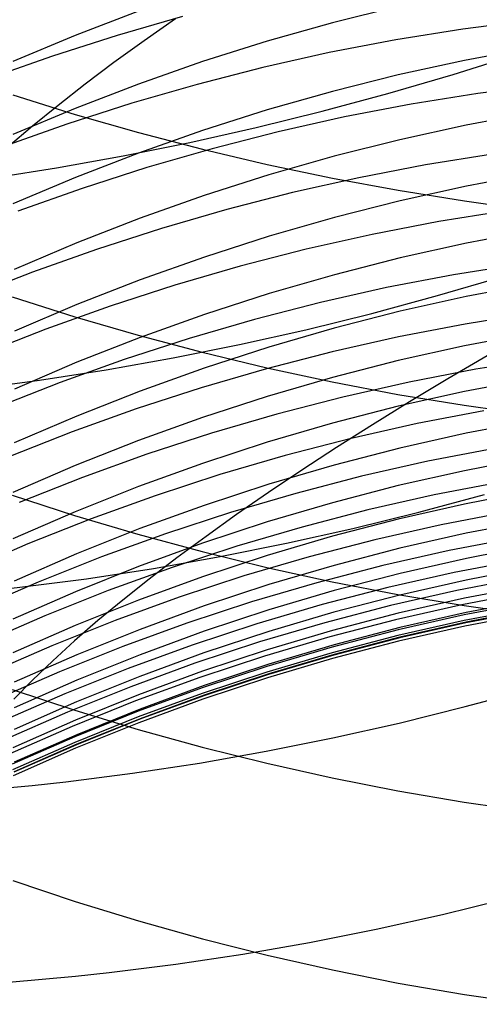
# Model space of a CAD drawing. Extents: x -383 to 1849, y -1185 to -529.
# Tile 58 of 256: x -330.22 to -326.91, y -1092.27 to -1085.19. Entities that reach past the tile are written whole.
import ezdxf

# ---------------------------------------------------------------- set-up
doc = ezdxf.new("R2010")
doc.units = 0
doc.layers.add('PREDEFINITO', color=7, linetype='CONTINUOUS')

msp = doc.modelspace()

# ---------------------------------------------------------------- linework, layer by layer
at = {"layer": 'PREDEFINITO'}
for p, q in [((-329.3661, -1085.1283, 602.7165), (-329.8214, -1085.3021, 602.7759)), ((-327.4977, -1085.0936, 601.1615), (-327.9711, -1085.2116, 601.1992)), ((-329.049, -1085.167, 549.9798), (-329.5197, -1085.3026, 549.9651)), ((-329.0994, -1085.1839, 429.0329), (-329.3264, -1085.3419, 428.621)), ((-327.9711, -1085.2116, 601.1992), (-328.4407, -1085.3443, 601.2416)), ((-326.5484, -1085.1952, 551.3178), (-327.0319, -1085.2571, 551.3343)), ((-327.0319, -1085.2571, 551.3343), (-327.5137, -1085.3343, 551.3446)), ((-329.8214, -1085.3021, 602.7759), (-330.271, -1085.4895, 602.8399)), ((-329.5197, -1085.3026, 549.9651), (-329.9865, -1085.452, 549.9442)), ((-329.3264, -1085.3419, 428.621), (-329.5431, -1085.4982, 428.2025)), ((-328.4407, -1085.3443, 601.2416), (-328.9059, -1085.4913, 601.2886)), ((-327.5137, -1085.3343, 551.3446), (-327.9934, -1085.4265, 551.3486)), ((-327.9934, -1085.4265, 551.3486), (-328.4705, -1085.5334, 551.3465)), ((-326.5404, -1085.3946, 599.7292), (-327.02, -1085.4831, 599.7555)), ((-329.9865, -1085.452, 549.9442), (-330.4488, -1085.615, 549.9172)), ((-329.5431, -1085.4982, 428.2025), (-329.7495, -1085.6528, 427.7777)), ((-328.9059, -1085.4913, 601.2886), (-329.3664, -1085.6524, 601.3402)), ((-327.02, -1085.4831, 599.7555), (-327.4968, -1085.5868, 599.7864)), ((-327.1006, -1085.5827, 499.859), (-326.6339, -1085.436, 499.9065)), ((-328.4705, -1085.5334, 551.3465), (-328.9445, -1085.6549, 551.3384)), ((-327.4968, -1085.5868, 599.7864), (-327.9702, -1085.7055, 599.8218)), ((-327.5708, -1085.7198, 499.8234), (-327.1006, -1085.5827, 499.859)), ((-329.7495, -1085.6528, 427.7777), (-329.9451, -1085.8056, 427.3471)), ((-329.3664, -1085.6524, 601.3402), (-329.8217, -1085.8274, 601.3961)), ((-328.9445, -1085.6549, 551.3384), (-329.415, -1085.7906, 551.3242)), ((-327.9702, -1085.7055, 599.8218), (-328.4398, -1085.839, 599.8616)), ((-326.4399, -1085.6586, 552.6868), (-326.9234, -1085.7202, 552.7023)), ((-330.2711, -1085.7306, 649.8901), (-329.8215, -1085.8709, 650.0298)), ((-328.0439, -1085.8472, 499.7997), (-327.5708, -1085.7198, 499.8234)), ((-326.9234, -1085.7202, 552.7023), (-327.4052, -1085.7971, 552.7118)), ((-329.8217, -1085.8274, 601.3961), (-330.2712, -1086.016, 601.4564)), ((-329.9451, -1085.8056, 427.3471), (-330.1299, -1085.9562, 426.9109)), ((-329.415, -1085.7906, 551.3242), (-329.8814, -1085.9402, 551.3041)), ((-328.4398, -1085.839, 599.8616), (-328.9051, -1085.9869, 599.9057)), ((-328.5196, -1085.9646, 499.788), (-328.0439, -1085.8472, 499.7997)), ((-327.4052, -1085.7971, 552.7118), (-327.8849, -1085.8893, 552.7155)), ((-329.8215, -1085.8709, 650.0298), (-329.3663, -1086.0011, 650.1594)), ((-327.8849, -1085.8893, 552.7155), (-328.362, -1085.9962, 552.7133)), ((-326.5278, -1085.8592, 598.3493), (-327.0077, -1085.9482, 598.3739)), ((-329.8814, -1085.9402, 551.3041), (-330.3433, -1086.1036, 551.2781)), ((-330.1299, -1085.9562, 426.9109), (-330.3037, -1086.1047, 426.4698)), ((-328.9051, -1085.9869, 599.9057), (-329.3657, -1086.149, 599.954)), ((-328.9972, -1086.0718, 499.7885), (-328.5196, -1085.9646, 499.788)), ((-327.0077, -1085.9482, 598.3739), (-327.4848, -1086.0525, 598.4028)), ((-329.3663, -1086.0011, 650.1594), (-328.9057, -1086.121, 650.2788)), ((-328.362, -1085.9962, 552.7133), (-328.8359, -1086.1178, 552.7053)), ((-327.4848, -1086.0525, 598.4028), (-327.9585, -1086.1719, 598.4358)), ((-329.4764, -1086.1686, 499.8012), (-328.9972, -1086.0718, 499.7885)), ((-328.8359, -1086.1178, 552.7053), (-329.3063, -1086.2538, 552.6916)), ((-328.9057, -1086.121, 650.2788), (-328.4404, -1086.2304, 650.3877)), ((-329.9566, -1086.2548, 499.8264), (-329.4764, -1086.1686, 499.8012)), ((-329.3657, -1086.149, 599.954), (-329.821, -1086.325, 600.0064)), ((-327.9585, -1086.1719, 598.4358), (-328.4285, -1086.3061, 598.4729)), ((-326.8194, -1086.1569, 554.0795), (-327.3012, -1086.2338, 554.0883)), ((-330.4374, -1086.3301, 499.8641), (-329.9566, -1086.2548, 499.8264)), ((-329.3063, -1086.2538, 552.6916), (-329.7726, -1086.4038, 552.6723)), ((-328.4404, -1086.2304, 650.3877), (-327.9709, -1086.3291, 650.4859)), ((-327.3012, -1086.2338, 554.0883), (-327.7808, -1086.3259, 554.0915)), ((-329.821, -1086.325, 600.0064), (-330.2706, -1086.5148, 600.063)), ((-328.4285, -1086.3061, 598.4729), (-328.8942, -1086.4548, 598.5141)), ((-327.7808, -1086.3259, 554.0915), (-328.2578, -1086.433, 554.0892)), ((-327.9709, -1086.3291, 650.4859), (-327.4975, -1086.4168, 650.5733)), ((-326.5264, -1086.2974, 596.9597), (-327.0063, -1086.3869, 596.9826)), ((-329.7726, -1086.4038, 552.6723), (-330.2343, -1086.5677, 552.6473)), ((-327.4975, -1086.4168, 650.5733), (-327.0207, -1086.4935, 650.6497)), ((-327.0063, -1086.3869, 596.9826), (-327.4833, -1086.4918, 597.0094)), ((-328.8942, -1086.4548, 598.5141), (-329.3551, -1086.6178, 598.5592)), ((-328.2578, -1086.433, 554.0892), (-328.7317, -1086.5549, 554.0814)), ((-327.4833, -1086.4918, 597.0094), (-327.957, -1086.6119, 597.0401)), ((-328.7317, -1086.5549, 554.0814), (-329.2019, -1086.6912, 554.0681)), ((-327.0207, -1086.4935, 650.6497), (-326.5411, -1086.559, 650.7148)), ((-329.3551, -1086.6178, 598.5592), (-329.8109, -1086.7948, 598.6082)), ((-327.957, -1086.6119, 597.0401), (-328.4269, -1086.7469, 597.0745)), ((-326.7219, -1086.5651, 555.464), (-327.2039, -1086.6418, 555.4721)), ((-329.2019, -1086.6912, 554.0681), (-329.6681, -1086.8416, 554.0495)), ((-327.2039, -1086.6418, 555.4721), (-327.6836, -1086.7337, 555.4749)), ((-328.4269, -1086.7469, 597.0745), (-328.8926, -1086.8965, 597.1128)), ((-327.6836, -1086.7337, 555.4749), (-328.1606, -1086.8408, 555.4725)), ((-326.5264, -1086.7076, 595.5614), (-327.0062, -1086.7976, 595.5826)), ((-329.8109, -1086.7948, 598.6082), (-330.2609, -1086.9856, 598.661)), ((-329.6681, -1086.8416, 554.0495), (-330.1297, -1087.006, 554.0256)), ((-328.1606, -1086.8408, 555.4725), (-328.6345, -1086.9627, 555.4649)), ((-327.0062, -1086.7976, 595.5826), (-327.4833, -1086.903, 595.6073)), ((-328.8926, -1086.8965, 597.1128), (-329.3535, -1087.0604, 597.1547)), ((-327.4833, -1086.903, 595.6073), (-327.957, -1087.0237, 595.6356)), ((-328.6345, -1086.9627, 555.4649), (-329.1048, -1087.0992, 555.4521)), ((-326.6183, -1086.9471, 556.8562), (-327.1004, -1087.0236, 556.8635)), ((-330.1297, -1087.006, 554.0256), (-330.5862, -1087.1841, 553.9965)), ((-327.957, -1087.0237, 595.6356), (-328.4269, -1087.1594, 595.6675)), ((-327.1004, -1087.0236, 556.8635), (-327.5804, -1087.1157, 556.8658)), ((-327.2134, -1087.1742, 501.2053), (-326.7437, -1087.0366, 501.2404)), ((-329.3535, -1087.0604, 597.1547), (-329.8092, -1087.2384, 597.2002)), ((-329.1048, -1087.0992, 555.4521), (-329.5709, -1087.25, 555.4343)), ((-327.5804, -1087.1157, 556.8658), (-328.0577, -1087.2229, 556.8632)), ((-326.5273, -1087.0903, 594.1538), (-327.0072, -1087.1807, 594.1731)), ((-330.2752, -1087.1829, 648.4898), (-329.8253, -1087.3263, 648.627)), ((-328.4269, -1087.1594, 595.6675), (-328.8926, -1087.3097, 595.7028)), ((-327.6861, -1087.3019, 501.182), (-327.2134, -1087.1742, 501.2053)), ((-327.0072, -1087.1807, 594.1731), (-327.4842, -1087.2866, 594.1958)), ((-329.8092, -1087.2384, 597.2002), (-330.2593, -1087.4303, 597.2492)), ((-329.5709, -1087.25, 555.4343), (-330.0325, -1087.4148, 555.4116)), ((-328.0577, -1087.2229, 556.8632), (-328.5318, -1087.345, 556.8558)), ((-329.8253, -1087.3263, 648.627), (-329.3698, -1087.4593, 648.7544)), ((-328.8926, -1087.3097, 595.7028), (-329.3535, -1087.4745, 595.7414)), ((-328.1615, -1087.4193, 501.1705), (-327.6861, -1087.3019, 501.182)), ((-327.4842, -1087.2866, 594.1958), (-327.9579, -1087.4079, 594.2218)), ((-326.5323, -1087.3017, 558.2565), (-327.0144, -1087.3784, 558.263)), ((-328.5318, -1087.345, 556.8558), (-329.0023, -1087.4818, 556.8436)), ((-327.9579, -1087.4079, 594.2218), (-328.4278, -1087.5441, 594.251)), ((-327.0144, -1087.3784, 558.263), (-327.4943, -1087.4706, 558.2648)), ((-330.0325, -1087.4148, 555.4116), (-330.489, -1087.5934, 555.3838)), ((-329.3535, -1087.4745, 595.7414), (-329.8092, -1087.6534, 595.7834)), ((-329.0023, -1087.4818, 556.8436), (-329.4687, -1087.633, 556.8266)), ((-329.3698, -1087.4593, 648.7544), (-328.909, -1087.5818, 648.8716)), ((-328.6389, -1087.5263, 501.171), (-328.1615, -1087.4193, 501.1705)), ((-327.4943, -1087.4706, 558.2648), (-327.9716, -1087.578, 558.2621)), ((-326.5414, -1087.4446, 592.7372), (-327.0211, -1087.5351, 592.7547)), ((-329.118, -1087.6226, 501.1836), (-328.6389, -1087.5263, 501.171)), ((-328.4278, -1087.5441, 594.251), (-328.8935, -1087.6951, 594.2833)), ((-327.0211, -1087.5351, 592.7547), (-327.4979, -1087.6412, 592.7753)), ((-329.5982, -1087.7081, 501.2084), (-329.118, -1087.6226, 501.1836)), ((-328.909, -1087.5818, 648.8716), (-328.4434, -1087.6936, 648.9786)), ((-327.9716, -1087.578, 558.2621), (-328.4457, -1087.7004, 558.2548)), ((-326.8577, -1087.6062, 431.6407), (-327.141, -1087.773, 431.2856)), ((-329.8092, -1087.6534, 595.7834), (-330.2593, -1087.8462, 595.8287)), ((-329.4687, -1087.633, 556.8266), (-329.9305, -1087.7983, 556.8048)), ((-328.8935, -1087.6951, 594.2833), (-329.3544, -1087.8606, 594.3187)), ((-328.4434, -1087.6936, 648.9786), (-327.9735, -1087.7945, 649.0751)), ((-327.4979, -1087.6412, 592.7753), (-327.9714, -1087.7627, 592.7988)), ((-326.4572, -1087.6277, 559.6647), (-326.9393, -1087.7042, 559.6705)), ((-330.0791, -1087.7825, 501.2456), (-329.5982, -1087.7081, 501.2084)), ((-328.4457, -1087.7004, 558.2548), (-328.9161, -1087.8376, 558.243)), ((-327.9714, -1087.7627, 592.7988), (-328.441, -1087.8993, 592.8253)), ((-326.9393, -1087.7042, 559.6705), (-327.4193, -1087.7962, 559.6719)), ((-330.5601, -1087.8456, 501.2952), (-330.0791, -1087.7825, 501.2456)), ((-329.9305, -1087.7983, 556.8048), (-330.3873, -1087.9775, 556.7785)), ((-327.9735, -1087.7945, 649.0751), (-327.4998, -1087.8842, 649.161)), ((-327.4193, -1087.7962, 559.6719), (-327.8965, -1087.9036, 559.6691)), ((-327.141, -1087.773, 431.2856), (-327.4162, -1087.9388, 430.9218)), ((-326.541, -1087.7725, 591.315), (-327.0208, -1087.8633, 591.3308)), ((-329.3544, -1087.8606, 594.3187), (-329.8101, -1088.0403, 594.3572)), ((-328.9161, -1087.8376, 558.243), (-329.3824, -1087.9892, 558.2268)), ((-328.441, -1087.8993, 592.8253), (-328.9063, -1088.0507, 592.8546)), ((-327.8965, -1087.9036, 559.6691), (-328.3706, -1088.0261, 559.662)), ((-327.4998, -1087.8842, 649.161), (-327.0227, -1087.9626, 649.236)), ((-327.0208, -1087.8633, 591.3308), (-327.4976, -1087.9697, 591.3493)), ((-327.4976, -1087.9697, 591.3493), (-327.9711, -1088.0916, 591.3705)), ((-327.4162, -1087.9388, 430.9218), (-327.6831, -1088.1036, 430.5496)), ((-327.0227, -1087.9626, 649.236), (-326.5427, -1088.0295, 649.3)), ((-329.8101, -1088.0403, 594.3572), (-330.2601, -1088.2339, 594.3987)), ((-329.3824, -1087.9892, 558.2268), (-329.8442, -1088.155, 558.2062)), ((-328.3706, -1088.0261, 559.662), (-328.841, -1088.1634, 559.6508)), ((-326.8802, -1088.0019, 561.0838), (-327.36, -1088.0938, 561.0848)), ((-328.9063, -1088.0507, 592.8546), (-329.3669, -1088.2167, 592.8868)), ((-327.9711, -1088.0916, 591.3705), (-328.4407, -1088.2287, 591.3943)), ((-327.6831, -1088.1036, 430.5496), (-327.9411, -1088.2671, 430.1692)), ((-327.36, -1088.0938, 561.0848), (-327.837, -1088.2012, 561.0819)), ((-326.5285, -1088.0724, 589.8918), (-327.0084, -1088.1635, 589.9058)), ((-329.8442, -1088.155, 558.2062), (-330.3008, -1088.3347, 558.1812)), ((-328.841, -1088.1634, 559.6508), (-329.3073, -1088.3152, 559.6354)), ((-327.0084, -1088.1635, 589.9058), (-327.4855, -1088.2705, 589.9221)), ((-329.3669, -1088.2167, 592.8868), (-329.8222, -1088.397, 592.9218)), ((-328.4407, -1088.2287, 591.3943), (-328.9061, -1088.3807, 591.4207)), ((-327.837, -1088.2012, 561.0819), (-328.3108, -1088.3237, 561.0751)), ((-329.3073, -1088.3152, 559.6354), (-329.7689, -1088.4813, 559.6159)), ((-328.3108, -1088.3237, 561.0751), (-328.7809, -1088.4611, 561.0643)), ((-327.9411, -1088.2671, 430.1692), (-328.1902, -1088.4292, 429.781)), ((-327.4855, -1088.2705, 589.9221), (-327.9592, -1088.3928, 589.9409)), ((-326.8042, -1088.2738, 562.5018), (-327.2841, -1088.3659, 562.5024)), ((-329.8222, -1088.397, 592.9218), (-330.2718, -1088.5913, 592.9594)), ((-328.9061, -1088.3807, 591.4207), (-329.3666, -1088.5473, 591.4497)), ((-327.9592, -1088.3928, 589.9409), (-328.4292, -1088.5305, 589.962)), ((-327.2841, -1088.3659, 562.5024), (-327.7613, -1088.4735, 562.4994)), ((-326.5404, -1088.3421, 588.4695), (-327.0201, -1088.4336, 588.4817)), ((-328.7809, -1088.4611, 561.0643), (-329.2468, -1088.6132, 561.0497)), ((-328.1902, -1088.4292, 429.781), (-328.4299, -1088.5898, 429.3851)), ((-327.7613, -1088.4735, 562.4994), (-328.2352, -1088.5963, 562.4927)), ((-327.0201, -1088.4336, 588.4817), (-327.4969, -1088.5409, 588.4959)), ((-329.7689, -1088.4813, 559.6159), (-330.2255, -1088.6614, 559.5923)), ((-328.4292, -1088.5305, 589.962), (-328.8948, -1088.683, 589.9854)), ((-327.4969, -1088.5409, 588.4959), (-327.9703, -1088.6636, 588.5122)), ((-326.7586, -1088.5159, 563.9265), (-327.2383, -1088.6079, 563.9267)), ((-330.2758, -1088.6087, 647.0649), (-329.8259, -1088.7547, 647.1992)), ((-329.3666, -1088.5473, 591.4497), (-329.822, -1088.7282, 591.4811)), ((-329.2468, -1088.6132, 561.0497), (-329.708, -1088.7796, 561.0313)), ((-328.2352, -1088.5963, 562.4927), (-328.7054, -1088.7341, 562.4825)), ((-328.4299, -1088.5898, 429.3851), (-328.6601, -1088.7486, 428.9821)), ((-327.2383, -1088.6079, 563.9267), (-327.7152, -1088.7155, 563.9235)), ((-327.3485, -1088.7316, 502.5962), (-326.8762, -1088.6038, 502.619)), ((-326.5408, -1088.5817, 587.0487), (-327.0204, -1088.6735, 587.0589)), ((-328.8948, -1088.683, 589.9854), (-329.3558, -1088.8502, 590.011)), ((-327.9703, -1088.6636, 588.5122), (-328.4399, -1088.8017, 588.5305)), ((-327.0204, -1088.6735, 587.0589), (-327.4972, -1088.7811, 587.0709)), ((-329.822, -1088.7282, 591.4811), (-330.2715, -1088.9232, 591.515)), ((-329.8259, -1088.7547, 647.1992), (-329.3703, -1088.8903, 647.324)), ((-328.7054, -1088.7341, 562.4825), (-329.1715, -1088.8866, 562.4687)), ((-328.6601, -1088.7486, 428.9821), (-328.8804, -1088.9056, 428.5721)), ((-327.7152, -1088.7155, 563.9235), (-328.1889, -1088.8384, 563.917)), ((-327.8235, -1088.8491, 502.585), (-327.3485, -1088.7316, 502.5962)), ((-326.7084, -1088.7301, 565.3549), (-327.1881, -1088.822, 565.3547)), ((-329.708, -1088.7796, 561.0313), (-330.164, -1088.9602, 561.0092)), ((-328.4399, -1088.8017, 588.5305), (-328.9052, -1088.9547, 588.5507)), ((-327.4972, -1088.7811, 587.0709), (-327.9706, -1088.9042, 587.0846)), ((-327.1881, -1088.822, 565.3547), (-327.665, -1088.9295, 565.3514)), ((-326.5279, -1088.7911, 585.6239), (-327.0079, -1088.883, 585.6322)), ((-329.3558, -1088.8502, 590.011), (-329.8115, -1089.0318, 590.0389)), ((-329.1715, -1088.8866, 562.4687), (-329.6329, -1089.0535, 562.4515)), ((-329.3703, -1088.8903, 647.324), (-328.9094, -1089.0151, 647.4388)), ((-328.1889, -1088.8384, 563.917), (-328.6588, -1088.9763, 563.9073)), ((-328.3006, -1088.9558, 502.5856), (-327.8235, -1088.8491, 502.585)), ((-327.0079, -1088.883, 585.6322), (-327.4849, -1088.9907, 585.6419)), ((-330.164, -1088.9602, 561.0092), (-330.6145, -1089.1546, 560.9833)), ((-328.9052, -1088.9547, 588.5507), (-329.3658, -1089.1224, 588.573)), ((-328.8804, -1088.9056, 428.5721), (-329.0907, -1089.0605, 428.1556)), ((-328.7795, -1089.0517, 502.598), (-328.3006, -1088.9558, 502.5856)), ((-327.9706, -1088.9042, 587.0846), (-328.4402, -1089.0426, 587.1)), ((-327.665, -1088.9295, 565.3514), (-328.1386, -1089.0525, 565.3451)), ((-326.6507, -1088.9164, 566.7871), (-327.1307, -1089.0084, 566.7864)), ((-329.8115, -1089.0318, 590.0389), (-330.2615, -1089.2275, 590.0689)), ((-328.6588, -1088.9763, 563.9073), (-329.1244, -1089.129, 563.8943)), ((-328.9094, -1089.0151, 647.4388), (-328.4438, -1089.1291, 647.5436)), ((-327.4849, -1088.9907, 585.6419), (-327.9587, -1089.1141, 585.653)), ((-327.1307, -1089.0084, 566.7864), (-327.6079, -1089.1161, 566.783)), ((-326.5266, -1088.972, 584.1742), (-327.0066, -1089.0641, 584.1806)), ((-329.6329, -1089.0535, 562.4515), (-330.0892, -1089.2346, 562.4308)), ((-329.0907, -1089.0605, 428.1556), (-329.2907, -1089.2133, 427.7329)), ((-329.2595, -1089.1365, 502.6225), (-328.7795, -1089.0517, 502.598)), ((-328.4402, -1089.0426, 587.1), (-328.9055, -1089.196, 587.1171)), ((-328.1386, -1089.0525, 565.3451), (-328.6084, -1089.1906, 565.336)), ((-327.0066, -1089.0641, 584.1806), (-327.4837, -1089.172, 584.1881)), ((-326.6136, -1089.0741, 568.2227), (-327.0936, -1089.1661, 568.2216)), ((-329.3658, -1089.1224, 588.573), (-329.821, -1089.3045, 588.5971)), ((-329.7403, -1089.21, 502.659), (-329.2595, -1089.1365, 502.6225)), ((-329.1244, -1089.129, 563.8943), (-329.5854, -1089.2962, 563.8782)), ((-328.4438, -1089.1291, 647.5436), (-327.9738, -1089.2318, 647.6382)), ((-327.9587, -1089.1141, 585.653), (-328.4287, -1089.2527, 585.6655)), ((-327.6079, -1089.1161, 566.783), (-328.0818, -1089.2393, 566.777)), ((-327.4837, -1089.172, 584.1881), (-327.9575, -1089.2956, 584.1967)), ((-327.0936, -1089.1661, 568.2216), (-327.5708, -1089.2737, 568.2182)), ((-326.5288, -1089.1279, 582.672), (-327.0087, -1089.2199, 582.6767)), ((-330.0892, -1089.2346, 562.4308), (-330.5399, -1089.4295, 562.4067)), ((-330.2213, -1089.272, 502.7079), (-329.7403, -1089.21, 502.659)), ((-329.2907, -1089.2133, 427.7329), (-329.4801, -1089.3638, 427.3044)), ((-328.9055, -1089.196, 587.1171), (-329.366, -1089.3641, 587.1359)), ((-328.6084, -1089.1906, 565.336), (-329.074, -1089.3435, 565.3239)), ((-328.4287, -1089.2527, 585.6655), (-328.8943, -1089.4064, 585.6793)), ((-328.0818, -1089.2393, 566.777), (-328.552, -1089.3775, 566.7683)), ((-327.9738, -1089.2318, 647.6382), (-327.5001, -1089.3233, 647.7223)), ((-327.0087, -1089.2199, 582.6767), (-327.4858, -1089.3278, 582.6822)), ((-326.5952, -1089.2036, 569.6614), (-327.075, -1089.2955, 569.6599)), ((-330.4617, -1089.2986, 502.7369), (-330.2213, -1089.272, 502.7079)), ((-329.821, -1089.3045, 588.5971), (-330.2706, -1089.5009, 588.6231)), ((-329.5854, -1089.2962, 563.8782), (-330.0412, -1089.4776, 563.8589)), ((-327.9575, -1089.2956, 584.1967), (-328.4275, -1089.4345, 584.2064)), ((-327.5708, -1089.2737, 568.2182), (-328.0446, -1089.3969, 568.2124)), ((-327.075, -1089.2955, 569.6599), (-327.5518, -1089.4033, 569.6563)), ((-327.5001, -1089.3233, 647.7223), (-327.023, -1089.4032, 647.7958)), ((-326.559, -1089.3049, 571.1032), (-327.0389, -1089.397, 571.1013)), ((-326.54, -1089.2585, 581.1671), (-327.0197, -1089.3508, 581.1702)), ((-329.366, -1089.3641, 587.1359), (-329.8213, -1089.5466, 587.1562)), ((-329.4801, -1089.3638, 427.3044), (-329.659, -1089.5118, 426.8705)), ((-329.074, -1089.3435, 565.3239), (-329.5349, -1089.511, 565.3089)), ((-328.552, -1089.3775, 566.7683), (-329.018, -1089.5307, 566.757)), ((-327.4858, -1089.3278, 582.6822), (-327.9596, -1089.4514, 582.6886)), ((-327.0197, -1089.3508, 581.1702), (-327.4965, -1089.459, 581.1739)), ((-326.5417, -1089.3781, 572.5452), (-327.0216, -1089.4702, 572.5428)), ((-326.5283, -1089.3613, 579.6916), (-327.0082, -1089.4535, 579.6929)), ((-328.8943, -1089.4064, 585.6793), (-329.3553, -1089.5749, 585.6945)), ((-328.4275, -1089.4345, 584.2064), (-328.8933, -1089.5884, 584.2171)), ((-328.0446, -1089.3969, 568.2124), (-328.5148, -1089.5354, 568.2042)), ((-327.9596, -1089.4514, 582.6886), (-328.4296, -1089.5904, 582.6957)), ((-327.5518, -1089.4033, 569.6563), (-328.0254, -1089.5266, 569.6506)), ((-327.4965, -1089.459, 581.1739), (-327.9699, -1089.5828, 581.178)), ((-327.0389, -1089.397, 571.1013), (-327.5161, -1089.5049, 571.0975)), ((-327.0082, -1089.4535, 579.6929), (-327.4852, -1089.5617, 579.6944)), ((-327.023, -1089.4032, 647.7958), (-326.543, -1089.4714, 647.8585)), ((-326.5431, -1089.4192, 573.9781), (-327.0228, -1089.5113, 573.9754)), ((-326.5393, -1089.4598, 577.1136), (-327.019, -1089.5519, 577.1098)), ((-326.5297, -1089.4357, 575.5018), (-327.0097, -1089.5278, 575.4983)), ((-326.5278, -1089.4299, 578.399), (-327.0077, -1089.5223, 578.3978)), ((-330.0412, -1089.4776, 563.8589), (-330.4914, -1089.6729, 563.8365)), ((-329.5349, -1089.511, 565.3089), (-329.9906, -1089.6927, 565.291)), ((-329.659, -1089.5118, 426.8705), (-329.827, -1089.6572, 426.4316)), ((-329.018, -1089.5307, 566.757), (-329.4793, -1089.6984, 566.7432)), ((-328.5148, -1089.5354, 568.2042), (-328.9806, -1089.6887, 568.1938)), ((-328.0254, -1089.5266, 569.6506), (-328.4951, -1089.6652, 569.643)), ((-327.5161, -1089.5049, 571.0975), (-327.9899, -1089.6284, 571.0921)), ((-327.0228, -1089.5113, 573.9754), (-327.4996, -1089.6193, 573.9715)), ((-327.0216, -1089.4702, 572.5428), (-327.4987, -1089.5782, 572.539)), ((-327.0097, -1089.5278, 575.4983), (-327.4868, -1089.6358, 575.4939)), ((-327.0077, -1089.5223, 578.3978), (-327.4848, -1089.6305, 578.3964)), ((-329.8213, -1089.5466, 587.1562), (-330.2708, -1089.7434, 587.1781)), ((-329.3553, -1089.5749, 585.6945), (-329.811, -1089.7579, 585.7109)), ((-328.8933, -1089.5884, 584.2171), (-329.3543, -1089.7572, 584.2289)), ((-328.4296, -1089.5904, 582.6957), (-328.8954, -1089.7444, 582.7036)), ((-327.9699, -1089.5828, 581.178), (-328.4395, -1089.7219, 581.1828)), ((-327.4987, -1089.5782, 572.539), (-327.9725, -1089.7018, 572.5339)), ((-327.4852, -1089.5617, 579.6944), (-327.959, -1089.6855, 579.6961)), ((-327.019, -1089.5519, 577.1098), (-327.4958, -1089.66, 577.1054)), ((-329.827, -1089.6572, 426.4316), (-329.984, -1089.8, 425.9881)), ((-328.4951, -1089.6652, 569.643), (-328.9606, -1089.8187, 569.6334)), ((-327.9899, -1089.6284, 571.0921), (-328.46, -1089.7671, 571.0851)), ((-327.4996, -1089.6193, 573.9715), (-327.9731, -1089.7429, 573.9666)), ((-327.4958, -1089.66, 577.1054), (-327.9693, -1089.7837, 577.1003)), ((-327.4868, -1089.6358, 575.4939), (-327.9606, -1089.7594, 575.4888)), ((-327.4848, -1089.6305, 578.3964), (-327.9586, -1089.7544, 578.3948)), ((-329.9906, -1089.6927, 565.291), (-330.4406, -1089.8886, 565.2704)), ((-329.4793, -1089.6984, 566.7432), (-329.9354, -1089.8805, 566.7268)), ((-328.9806, -1089.6887, 568.1938), (-329.4418, -1089.8567, 568.1812)), ((-328.8954, -1089.7444, 582.7036), (-329.3563, -1089.9133, 582.7123)), ((-328.4395, -1089.7219, 581.1828), (-328.9048, -1089.8762, 581.188)), ((-327.9731, -1089.7429, 573.9666), (-328.4427, -1089.8819, 573.9607)), ((-327.9725, -1089.7018, 572.5339), (-328.4426, -1089.8406, 572.5274)), ((-327.959, -1089.6855, 579.6961), (-328.429, -1089.8248, 579.6981)), ((-329.811, -1089.7579, 585.7109), (-330.261, -1089.9551, 585.7287)), ((-329.984, -1089.8, 425.9881), (-330.13, -1089.9398, 425.5404)), ((-329.3543, -1089.7572, 584.2289), (-329.8101, -1089.9404, 584.2417)), ((-328.9606, -1089.8187, 569.6334), (-329.4213, -1089.987, 569.6219)), ((-328.46, -1089.7671, 571.0851), (-328.9258, -1089.9209, 571.0764)), ((-327.9693, -1089.7837, 577.1003), (-328.4389, -1089.9227, 577.0945)), ((-327.9606, -1089.7594, 575.4888), (-328.4306, -1089.8984, 575.4828)), ((-327.9586, -1089.7544, 578.3948), (-328.4285, -1089.8936, 578.393)), ((-329.9354, -1089.8805, 566.7268), (-330.3858, -1090.0767, 566.7079)), ((-329.4418, -1089.8567, 568.1812), (-329.8978, -1090.0392, 568.1663)), ((-328.9048, -1089.8762, 581.188), (-329.3654, -1090.0452, 581.1937)), ((-328.4426, -1089.8406, 572.5274), (-328.9084, -1089.9945, 572.5195)), ((-328.4427, -1089.8819, 573.9607), (-328.9081, -1090.036, 573.9538)), ((-328.429, -1089.8248, 579.6981), (-328.8946, -1089.9791, 579.7002)), ((-330.13, -1089.9398, 425.5404), (-330.2647, -1090.0767, 425.089)), ((-329.8101, -1089.9404, 584.2417), (-330.2602, -1090.1379, 584.2554)), ((-329.3563, -1089.9133, 582.7123), (-329.8121, -1090.0967, 582.7217)), ((-328.9258, -1089.9209, 571.0764), (-329.3869, -1090.0894, 571.066)), ((-328.4389, -1089.9227, 577.0945), (-328.9042, -1090.0769, 577.0881)), ((-328.4306, -1089.8984, 575.4828), (-328.8963, -1090.0525, 575.476)), ((-328.4285, -1089.8936, 578.393), (-328.8942, -1090.048, 578.3911)), ((-330.2751, -1090.0081, 645.612), (-329.8252, -1090.1567, 645.7435)), ((-329.4213, -1089.987, 569.6219), (-329.8768, -1090.1697, 569.6085)), ((-328.9084, -1089.9945, 572.5195), (-329.3694, -1090.1632, 572.5104)), ((-328.8946, -1089.9791, 579.7002), (-329.3556, -1090.1482, 579.7026)), ((-327.0154, -1090.1305, 504.0422), (-326.543, -1090.0019, 504.0649)), ((-329.8978, -1090.0392, 568.1663), (-330.3481, -1090.2357, 568.1492)), ((-329.8121, -1090.0967, 582.7217), (-330.2621, -1090.2944, 582.7318)), ((-329.3869, -1090.0894, 571.066), (-329.8428, -1090.2723, 571.054)), ((-329.3654, -1090.0452, 581.1937), (-329.8207, -1090.2288, 581.1999)), ((-328.9081, -1090.036, 573.9538), (-329.3687, -1090.2048, 573.9459)), ((-328.9042, -1090.0769, 577.0881), (-329.3648, -1090.2458, 577.0811)), ((-328.8963, -1090.0525, 575.476), (-329.3572, -1090.2214, 575.4685)), ((-328.8942, -1090.048, 578.3911), (-329.3552, -1090.2171, 578.3889)), ((-329.8768, -1090.1697, 569.6085), (-330.3266, -1090.3666, 569.5931)), ((-329.3694, -1090.1632, 572.5104), (-329.8253, -1090.3464, 572.4999)), ((-329.8252, -1090.1567, 645.7435), (-329.3697, -1090.2946, 645.8654)), ((-329.3556, -1090.1482, 579.7026), (-329.8113, -1090.332, 579.7051)), ((-327.4906, -1090.2484, 504.0308), (-327.0154, -1090.1305, 504.0422)), ((-329.8207, -1090.2288, 581.1999), (-330.2703, -1090.4267, 581.2066)), ((-329.3687, -1090.2048, 573.9459), (-329.824, -1090.3882, 573.937)), ((-329.3572, -1090.2214, 575.4685), (-329.813, -1090.4049, 575.4602)), ((-329.3552, -1090.2171, 578.3889), (-329.8109, -1090.4008, 578.3866)), ((-329.8428, -1090.2723, 571.054), (-330.293, -1090.4694, 571.0405)), ((-329.3648, -1090.2458, 577.0811), (-329.8201, -1090.4293, 577.0734)), ((-329.3697, -1090.2946, 645.8654), (-328.9089, -1090.4217, 645.9778)), ((-327.968, -1090.3554, 504.0311), (-327.4906, -1090.2484, 504.0308)), ((-329.8253, -1090.3464, 572.4999), (-330.2754, -1090.5438, 572.4882)), ((-329.8113, -1090.332, 579.7051), (-330.2613, -1090.53, 579.7079)), ((-328.4471, -1090.4514, 504.043), (-327.968, -1090.3554, 504.0311)), ((-329.824, -1090.3882, 573.937), (-330.2737, -1090.5859, 573.9271)), ((-329.8201, -1090.4293, 577.0734), (-330.2696, -1090.6271, 577.0652)), ((-329.813, -1090.4049, 575.4602), (-330.263, -1090.6026, 575.4512)), ((-329.8109, -1090.4008, 578.3866), (-330.261, -1090.5988, 578.3841)), ((-328.9275, -1090.536, 504.0667), (-328.4471, -1090.4514, 504.043)), ((-328.9089, -1090.4217, 645.9778), (-328.4433, -1090.5376, 646.0802)), ((-329.4086, -1090.6091, 504.1023), (-328.9275, -1090.536, 504.0667)), ((-328.4433, -1090.5376, 646.0802), (-327.9734, -1090.6421, 646.1727)), ((-329.89, -1090.6703, 504.1499), (-329.4086, -1090.6091, 504.1023)), ((-327.9734, -1090.6421, 646.1727), (-327.4997, -1090.7352, 646.255)), ((-330.3712, -1090.7196, 504.2097), (-330.1306, -1090.6965, 504.1783)), ((-330.1306, -1090.6965, 504.1783), (-329.89, -1090.6703, 504.1499)), ((-327.4997, -1090.7352, 646.255), (-327.0226, -1090.8165, 646.3269)), ((-327.0226, -1090.8165, 646.3269), (-326.5427, -1090.8858, 646.3882)), ((-330.2715, -1091.3802, 644.1343), (-329.8219, -1091.5311, 644.2625)), ((-327.1784, -1091.6248, 505.504), (-326.7031, -1091.5069, 505.515)), ((-329.8219, -1091.5311, 644.2625), (-329.3666, -1091.6712, 644.3815)), ((-327.6558, -1091.7316, 505.5043), (-327.1784, -1091.6248, 505.504)), ((-329.3666, -1091.6712, 644.3815), (-328.9061, -1091.8002, 644.491)), ((-328.135, -1091.8271, 505.5161), (-327.6558, -1091.7316, 505.5043)), ((-328.9061, -1091.8002, 644.491), (-328.4407, -1091.9178, 644.5909)), ((-328.6155, -1091.9111, 505.5394), (-328.135, -1091.8271, 505.5161)), ((-329.0967, -1091.9833, 505.5743), (-328.6155, -1091.9111, 505.5394)), ((-328.4407, -1091.9178, 644.5909), (-327.9711, -1092.024, 644.6811)), ((-329.5782, -1092.0436, 505.621), (-329.0967, -1091.9833, 505.5743)), ((-330.0595, -1092.0916, 505.6796), (-329.8189, -1092.0691, 505.6488)), ((-329.8189, -1092.0691, 505.6488), (-329.5782, -1092.0436, 505.621)), ((-327.9711, -1092.024, 644.6811), (-327.4977, -1092.1184, 644.7613)), ((-330.2999, -1092.111, 505.7133), (-330.0595, -1092.0916, 505.6796)), ((-327.4977, -1092.1184, 644.7613), (-327.0209, -1092.201, 644.8314)), ((-327.0209, -1092.201, 644.8314), (-326.5412, -1092.2714, 644.8912))]:
    msp.add_line(p, q, dxfattribs=at)

doc.saveas('drawing.dxf')
